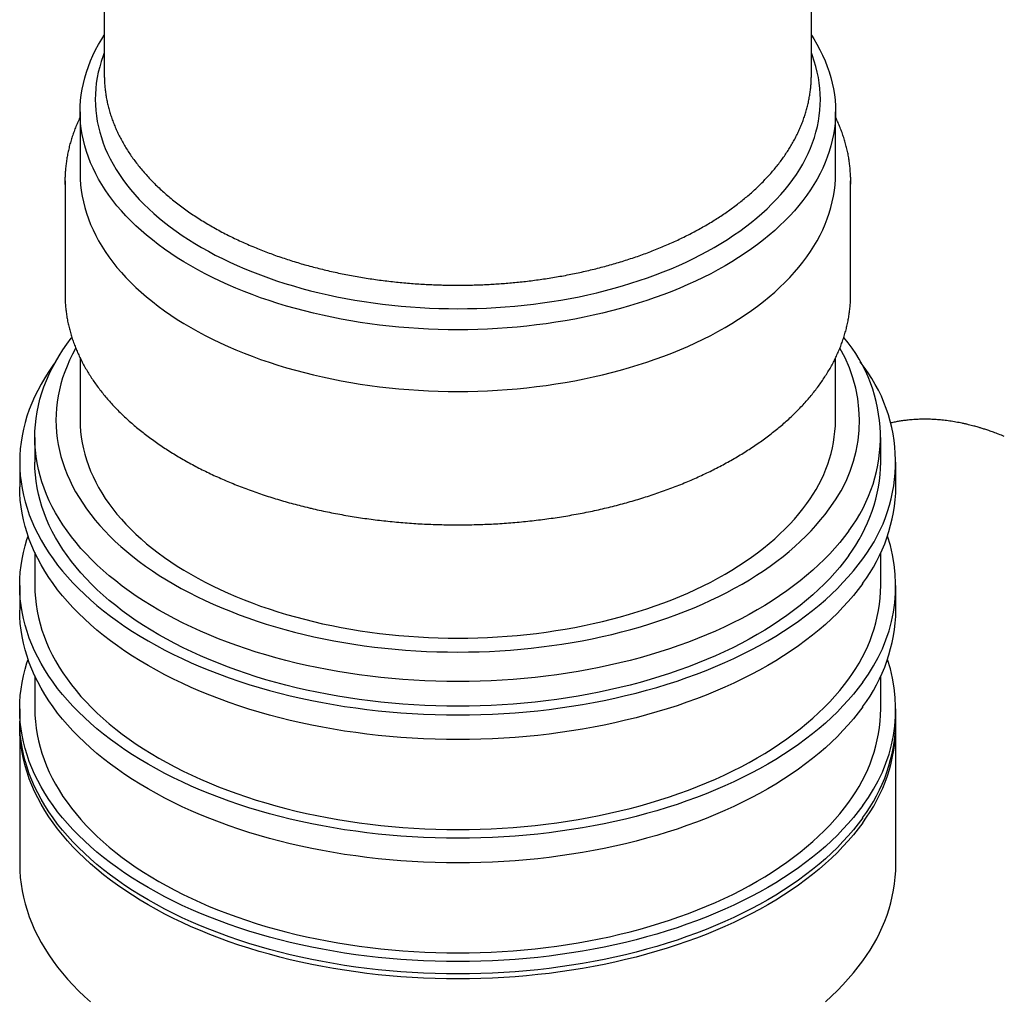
# Model space of a CAD drawing. Header units: millimetres. Extents: x 8 to 763, y 12 to 958.
# Tile 12 of 33: x 702 to 734, y 221 to 253. Entities that reach past the tile are written whole.
import ezdxf

# ---------------------------------------------------------------- set-up
doc = ezdxf.new("R2010")
doc.units = ezdxf.units.MM

msp = doc.modelspace()

# ---------------------------------------------------------------- linework, layer by layer
at = {"color": 7, "linetype": 'Continuous', "lineweight": 30}
for p, q in [((728.092, 251.624), (728.092, 268.406)), ((704.692, 261.413), (704.692, 251.624)), ((703.892, 250.399), (703.892, 248.357)), ((728.892, 248.357), (728.892, 250.399)), ((703.392, 248.113), (703.392, 244.356)), ((729.392, 244.356), (729.392, 248.113)), ((729.39, 244.233), (729.392, 244.356)), ((703.892, 242.25), (703.892, 240.192)), ((728.892, 240.192), (728.892, 242.251)), ((702.392, 239.621), (702.392, 238.804)), ((730.392, 238.804), (730.392, 239.621)), ((701.892, 238.804), (701.892, 237.987)), ((730.892, 237.987), (730.892, 238.804)), ((702.392, 235.808), (702.392, 234.721)), ((730.392, 234.721), (730.392, 235.808)), ((701.892, 234.721), (701.892, 233.905)), ((730.892, 233.905), (730.892, 234.721)), ((702.392, 231.726), (702.392, 230.639)), ((730.392, 230.639), (730.392, 231.726)), ((701.892, 230.639), (701.892, 230.23)), ((730.892, 230.23), (730.892, 230.639)), ((701.892, 230.067), (701.892, 225.494)), ((730.892, 225.494), (730.892, 230.067))]:
    msp.add_line(p, q, dxfattribs=at)
at = {"color": 7, "linetype": 'Continuous', "lineweight": 30, "flags": 128}
for points in [[(728.092, 252.939), (728.173, 252.81), (728.278, 252.631), (728.376, 252.451), (728.464, 252.269), (728.545, 252.086), (728.618, 251.902), (728.681, 251.717), (728.737, 251.531), (728.784, 251.344), (728.823, 251.156), (728.853, 250.968), (728.874, 250.779), (728.887, 250.591), (728.892, 250.402), (728.888, 250.213), (728.875, 250.024), (728.854, 249.836), (728.824, 249.647), (728.785, 249.46), (728.739, 249.273), (728.683, 249.087), (728.62, 248.901), (728.547, 248.717), (728.467, 248.534), (728.378, 248.352), (728.281, 248.172), (728.176, 247.993), (728.063, 247.815), (727.942, 247.64), (727.813, 247.466), (727.676, 247.295), (727.532, 247.125), (727.379, 246.958), (727.219, 246.793), (727.052, 246.631), (726.878, 246.471), (726.696, 246.314), (726.507, 246.16), (726.312, 246.008), (726.109, 245.86), (725.9, 245.715), (725.684, 245.572), (725.462, 245.434), (725.234, 245.298), (725, 245.166), (724.76, 245.038), (724.514, 244.914), (724.262, 244.793), (724.005, 244.676), (723.743, 244.563), (723.476, 244.453), (723.204, 244.348), (722.927, 244.248), (722.646, 244.151), (722.361, 244.059), (722.071, 243.971), (721.778, 243.887), (721.48, 243.808), (721.18, 243.733), (720.876, 243.663), (720.569, 243.598), (720.259, 243.537), (719.947, 243.481), (719.632, 243.429), (719.315, 243.383), (718.995, 243.341), (718.675, 243.304), (718.352, 243.272), (718.028, 243.245), (717.703, 243.223), (717.377, 243.205), (717.051, 243.193), (716.724, 243.185), (716.397, 243.183), (716.069, 243.185), (715.742, 243.192), (715.416, 243.205), (715.09, 243.222), (714.765, 243.244), (714.441, 243.271), (714.119, 243.303), (713.798, 243.34), (713.478, 243.381), (713.161, 243.428), (712.846, 243.479), (712.534, 243.535), (712.224, 243.596), (711.917, 243.661), (711.613, 243.731), (711.312, 243.805), (711.015, 243.884), (710.721, 243.968), (710.432, 244.056), (710.146, 244.148), (709.865, 244.245), (709.588, 244.345), (709.316, 244.45), (709.048, 244.559), (708.786, 244.672), (708.529, 244.789), (708.277, 244.91), (708.031, 245.034), (707.791, 245.163), (707.556, 245.294), (707.328, 245.43), (707.106, 245.568), (706.89, 245.71), (706.68, 245.855), (706.478, 246.004), (706.282, 246.155), (706.093, 246.309), (705.911, 246.466), (705.736, 246.626), (705.569, 246.788), (705.409, 246.953), (705.256, 247.12), (705.112, 247.29), (704.974, 247.461), (704.845, 247.635), (704.724, 247.81), (704.61, 247.987), (704.505, 248.166), (704.408, 248.347), (704.319, 248.528), (704.238, 248.712), (704.166, 248.896), (704.102, 249.081), (704.046, 249.267), (703.999, 249.454), (703.961, 249.642), (703.931, 249.83), (703.909, 250.018), (703.896, 250.207), (703.892, 250.396), (703.896, 250.585), (703.909, 250.774), (703.93, 250.962), (703.96, 251.15), (703.998, 251.338), (704.045, 251.525), (704.1, 251.711), (704.164, 251.896), (704.236, 252.081), (704.316, 252.264), (704.405, 252.446), (704.502, 252.626), (704.607, 252.805), (704.692, 252.939)], [(704.692, 252.346), (704.653, 252.245), (704.592, 252.067), (704.539, 251.888), (704.494, 251.709), (704.457, 251.529), (704.428, 251.348), (704.408, 251.167), (704.396, 250.986), (704.392, 250.804), (704.396, 250.623), (704.408, 250.442), (704.429, 250.261), (704.458, 250.08), (704.495, 249.9), (704.54, 249.721), (704.594, 249.542), (704.655, 249.364), (704.724, 249.187), (704.802, 249.012), (704.887, 248.837), (704.98, 248.664), (705.082, 248.492), (705.19, 248.322), (705.307, 248.154), (705.431, 247.987), (705.563, 247.822), (705.702, 247.66), (705.848, 247.499), (706.002, 247.341), (706.162, 247.185), (706.33, 247.032), (706.505, 246.881), (706.686, 246.733), (706.874, 246.588), (707.069, 246.445), (707.27, 246.306), (707.477, 246.17), (707.69, 246.037), (707.91, 245.907), (708.135, 245.78), (708.366, 245.657), (708.602, 245.538), (708.844, 245.422), (709.09, 245.31), (709.342, 245.201), (709.599, 245.096), (709.86, 244.996), (710.126, 244.899), (710.396, 244.806), (710.67, 244.718), (710.948, 244.633), (711.23, 244.553), (711.515, 244.477), (711.804, 244.406), (712.096, 244.339), (712.39, 244.276), (712.688, 244.218), (712.988, 244.164), (713.29, 244.115), (713.595, 244.07), (713.901, 244.03), (714.21, 243.995), (714.519, 243.965), (714.83, 243.939), (715.142, 243.917), (715.455, 243.901), (715.768, 243.889), (716.082, 243.882), (716.396, 243.88), (716.711, 243.882), (717.024, 243.889), (717.338, 243.901), (717.651, 243.918), (717.963, 243.939), (718.274, 243.965), (718.583, 243.996), (718.891, 244.032), (719.198, 244.072), (719.502, 244.116), (719.804, 244.166), (720.104, 244.22), (720.402, 244.278), (720.697, 244.341), (720.988, 244.408), (721.277, 244.48), (721.562, 244.556), (721.844, 244.636), (722.122, 244.72), (722.396, 244.809), (722.666, 244.902), (722.931, 244.999), (723.192, 245.1), (723.449, 245.204), (723.701, 245.313), (723.947, 245.425), (724.189, 245.541), (724.425, 245.661), (724.655, 245.784), (724.88, 245.911), (725.099, 246.041), (725.313, 246.174), (725.52, 246.31), (725.72, 246.45), (725.915, 246.592), (726.103, 246.737), (726.284, 246.886), (726.458, 247.036), (726.626, 247.19), (726.786, 247.346), (726.94, 247.504), (727.086, 247.665), (727.225, 247.827), (727.356, 247.992), (727.48, 248.159), (727.596, 248.327), (727.705, 248.497), (727.806, 248.669), (727.899, 248.842), (727.984, 249.017), (728.061, 249.193), (728.13, 249.369), (728.192, 249.547), (728.245, 249.726), (728.29, 249.906), (728.326, 250.086), (728.355, 250.266), (728.375, 250.447), (728.388, 250.629), (728.392, 250.81), (728.387, 250.991), (728.375, 251.172), (728.354, 251.353), (728.325, 251.534), (728.288, 251.714), (728.243, 251.894), (728.19, 252.072), (728.128, 252.25), (728.092, 252.346)], [(703.892, 248.357), (703.892, 248.355), (703.896, 248.166), (703.909, 247.977), (703.931, 247.788), (703.961, 247.6), (703.999, 247.413), (704.046, 247.226), (704.102, 247.04), (704.166, 246.854), (704.238, 246.67), (704.319, 246.487), (704.408, 246.305), (704.505, 246.125), (704.61, 245.946), (704.724, 245.769), (704.845, 245.593), (704.974, 245.42), (705.112, 245.248), (705.256, 245.079), (705.409, 244.912), (705.569, 244.747), (705.736, 244.585), (705.911, 244.425), (706.093, 244.268), (706.282, 244.114), (706.478, 243.962), (706.68, 243.814), (706.89, 243.669), (707.106, 243.527), (707.328, 243.388), (707.556, 243.253), (707.791, 243.121), (708.031, 242.993), (708.277, 242.868), (708.529, 242.748), (708.786, 242.631), (709.048, 242.518), (709.316, 242.409), (709.588, 242.304), (709.865, 242.203), (710.146, 242.107), (710.432, 242.014), (710.721, 241.927), (711.015, 241.843), (711.312, 241.764), (711.613, 241.69), (711.917, 241.62), (712.224, 241.554), (712.534, 241.494), (712.846, 241.438), (713.161, 241.387), (713.478, 241.34), (713.798, 241.298), (714.119, 241.262), (714.441, 241.23), (714.765, 241.203), (715.09, 241.181), (715.416, 241.163), (715.742, 241.151), (716.069, 241.144), (716.397, 241.141), (716.724, 241.144), (717.051, 241.151), (717.377, 241.164), (717.703, 241.181), (718.028, 241.204), (718.352, 241.231), (718.675, 241.263), (718.995, 241.3), (719.315, 241.341), (719.632, 241.388), (719.947, 241.439), (720.259, 241.495), (720.569, 241.556), (720.876, 241.622), (721.18, 241.692), (721.48, 241.766), (721.778, 241.846), (722.071, 241.929), (722.361, 242.017), (722.646, 242.11), (722.927, 242.206), (723.204, 242.307), (723.476, 242.412), (723.743, 242.521), (724.005, 242.634), (724.262, 242.751), (724.514, 242.872), (724.76, 242.997), (725, 243.125), (725.234, 243.257), (725.462, 243.392), (725.684, 243.531), (725.9, 243.673), (726.109, 243.818), (726.312, 243.967), (726.507, 244.118), (726.696, 244.273), (726.878, 244.43), (727.052, 244.59), (727.219, 244.752), (727.379, 244.917), (727.532, 245.084), (727.676, 245.253), (727.813, 245.425), (727.942, 245.599), (728.063, 245.774), (728.176, 245.951), (728.281, 246.13), (728.378, 246.311), (728.467, 246.493), (728.547, 246.676), (728.62, 246.86), (728.683, 247.045), (728.739, 247.231), (728.785, 247.418), (728.824, 247.606), (728.854, 247.794), (728.875, 247.983), (728.888, 248.171), (728.892, 248.357)], [(703.393, 247.989), (703.392, 248.11), (703.393, 248.232)], [(729.39, 248.232), (729.392, 248.115), (729.39, 247.998)], [(703.392, 244.356), (703.392, 244.353), (703.393, 244.244)], [(729.328, 236.531), (729.184, 236.336), (729.03, 236.144), (728.868, 235.954), (728.698, 235.767), (728.519, 235.582), (728.332, 235.4), (728.136, 235.221), (727.933, 235.045), (727.721, 234.873), (727.502, 234.703), (727.275, 234.537), (727.041, 234.374), (726.799, 234.215), (726.551, 234.06), (726.295, 233.908), (726.033, 233.76), (725.764, 233.617), (725.488, 233.477), (725.206, 233.342), (724.919, 233.211), (724.625, 233.084), (724.326, 232.962), (724.021, 232.844), (723.711, 232.731), (723.396, 232.623), (723.077, 232.519), (722.752, 232.421), (722.424, 232.327), (722.091, 232.239), (721.754, 232.155), (721.414, 232.076), (721.07, 232.003), (720.723, 231.935), (720.373, 231.872), (720.021, 231.815), (719.665, 231.763), (719.308, 231.716), (718.948, 231.674), (718.587, 231.638), (718.225, 231.608), (717.861, 231.583), (717.496, 231.564), (717.13, 231.55), (716.764, 231.541), (716.397, 231.538), (716.031, 231.541), (715.665, 231.549), (715.299, 231.563), (714.934, 231.582), (714.57, 231.607), (714.207, 231.637), (713.846, 231.673), (713.486, 231.714), (713.129, 231.761), (712.774, 231.813), (712.421, 231.87), (712.071, 231.933), (711.724, 232.001), (711.38, 232.074), (711.039, 232.152), (710.702, 232.236), (710.37, 232.324), (710.041, 232.418), (709.716, 232.516), (709.396, 232.62), (709.081, 232.728), (708.771, 232.841), (708.467, 232.958), (708.167, 233.08), (707.873, 233.207), (707.586, 233.338), (707.304, 233.473), (707.028, 233.612), (706.759, 233.756), (706.496, 233.903), (706.24, 234.055), (705.991, 234.21), (705.75, 234.369), (705.515, 234.532), (705.288, 234.698), (705.069, 234.867), (704.857, 235.04), (704.653, 235.216), (704.458, 235.395), (704.27, 235.577), (704.091, 235.761), (703.92, 235.948), (703.758, 236.138), (703.604, 236.33), (703.46, 236.525), (703.324, 236.721), (703.197, 236.92), (703.079, 237.12), (702.97, 237.322), (702.87, 237.526), (702.78, 237.731), (702.699, 237.937), (702.627, 238.145), (702.565, 238.353), (702.512, 238.562), (702.469, 238.773), (702.435, 238.983), (702.411, 239.194), (702.397, 239.406), (702.392, 239.617), (702.396, 239.829), (702.411, 240.04), (702.434, 240.251), (702.468, 240.462), (702.511, 240.672), (702.563, 240.882), (702.625, 241.09), (702.696, 241.298), (702.777, 241.504), (702.867, 241.709), (702.967, 241.913), (703.075, 242.115), (703.193, 242.315), (703.32, 242.514), (703.455, 242.71), (703.6, 242.905), (703.618, 242.929)], [(703.747, 242.572), (703.741, 242.562), (703.638, 242.37), (703.544, 242.176), (703.458, 241.982), (703.381, 241.785), (703.313, 241.588), (703.255, 241.39), (703.205, 241.191), (703.164, 240.992), (703.132, 240.791), (703.11, 240.591), (703.096, 240.39), (703.092, 240.189), (703.096, 239.988), (703.11, 239.787), (703.133, 239.587), (703.165, 239.386), (703.206, 239.187), (703.256, 238.988), (703.315, 238.79), (703.383, 238.593), (703.46, 238.397), (703.546, 238.202), (703.641, 238.009), (703.744, 237.817), (703.856, 237.626), (703.977, 237.438), (704.106, 237.251), (704.244, 237.066), (704.39, 236.884), (704.544, 236.704), (704.706, 236.526), (704.876, 236.35), (705.054, 236.178), (705.24, 236.008), (705.434, 235.841), (705.635, 235.677), (705.843, 235.516), (706.059, 235.358), (706.282, 235.203), (706.511, 235.052), (706.748, 234.905), (706.991, 234.761), (707.24, 234.621), (707.496, 234.484), (707.758, 234.352), (708.026, 234.223), (708.299, 234.099), (708.578, 233.979), (708.863, 233.863), (709.152, 233.751), (709.447, 233.644), (709.746, 233.541), (710.05, 233.443), (710.358, 233.35), (710.671, 233.261), (710.987, 233.177), (711.307, 233.097), (711.63, 233.023), (711.957, 232.954), (712.287, 232.889), (712.619, 232.829), (712.954, 232.775), (713.292, 232.726), (713.632, 232.681), (713.973, 232.642), (714.316, 232.608), (714.661, 232.579), (715.007, 232.556), (715.353, 232.538), (715.701, 232.525), (716.049, 232.517), (716.397, 232.514), (716.745, 232.517), (717.093, 232.525), (717.44, 232.538), (717.787, 232.557), (718.133, 232.58), (718.477, 232.609), (718.821, 232.643), (719.162, 232.683), (719.502, 232.727), (719.839, 232.777), (720.174, 232.831), (720.507, 232.891), (720.836, 232.956), (721.163, 233.025), (721.486, 233.1), (721.806, 233.179), (722.122, 233.263), (722.434, 233.352), (722.743, 233.446), (723.046, 233.544), (723.345, 233.647), (723.64, 233.754), (723.929, 233.866), (724.213, 233.982), (724.492, 234.103), (724.766, 234.227), (725.033, 234.356), (725.295, 234.488), (725.551, 234.625), (725.8, 234.765), (726.043, 234.909), (726.279, 235.057), (726.509, 235.208), (726.731, 235.363), (726.946, 235.52), (727.155, 235.682), (727.356, 235.846), (727.549, 236.013), (727.735, 236.183), (727.912, 236.356), (728.082, 236.531), (728.244, 236.709), (728.398, 236.889), (728.544, 237.072), (728.681, 237.257)], [(703.078, 242.12), (702.993, 242.004), (702.853, 241.801), (702.721, 241.595), (702.6, 241.387), (702.487, 241.178), (702.384, 240.967), (702.291, 240.755), (702.207, 240.541), (702.133, 240.326), (702.069, 240.11), (702.015, 239.893), (701.971, 239.676), (701.936, 239.457), (701.911, 239.239), (701.897, 239.02), (701.892, 238.801), (701.897, 238.582), (701.912, 238.363), (701.937, 238.144), (701.972, 237.926), (702.016, 237.708), (702.071, 237.491), (702.136, 237.275), (702.21, 237.06), (702.294, 236.847), (702.387, 236.634), (702.49, 236.423), (702.603, 236.214), (702.725, 236.007), (702.857, 235.801), (702.998, 235.598), (703.148, 235.396), (703.307, 235.197), (703.475, 235.001), (703.652, 234.807), (703.837, 234.616), (704.031, 234.427), (704.234, 234.242), (704.445, 234.06), (704.664, 233.881), (704.892, 233.706), (705.127, 233.534), (705.37, 233.365), (705.62, 233.2), (705.878, 233.04), (706.143, 232.883), (706.415, 232.73), (706.694, 232.581), (706.979, 232.437), (707.271, 232.297), (707.569, 232.161), (707.873, 232.03), (708.184, 231.904), (708.499, 231.782), (708.82, 231.665), (709.147, 231.553), (709.478, 231.446), (709.814, 231.344), (710.154, 231.247), (710.499, 231.156), (710.848, 231.069), (711.201, 230.988), (711.557, 230.912), (711.916, 230.842), (712.279, 230.777), (712.644, 230.718), (713.012, 230.664), (713.383, 230.616), (713.755, 230.573), (714.129, 230.536), (714.505, 230.504), (714.882, 230.479), (715.26, 230.459), (715.639, 230.445), (716.018, 230.436), (716.397, 230.433), (716.777, 230.436), (717.156, 230.445), (717.535, 230.459), (717.913, 230.479), (718.29, 230.505), (718.666, 230.537), (719.04, 230.574), (719.412, 230.617), (719.782, 230.665), (720.15, 230.719), (720.515, 230.779), (720.878, 230.844), (721.237, 230.915), (721.593, 230.99), (721.946, 231.072), (722.295, 231.158), (722.639, 231.25), (722.98, 231.347), (723.316, 231.449), (723.647, 231.556), (723.973, 231.669), (724.294, 231.786), (724.609, 231.907), (724.919, 232.034), (725.223, 232.165), (725.521, 232.301), (725.813, 232.441), (726.098, 232.586), (726.377, 232.734), (726.649, 232.887), (726.914, 233.044), (727.171, 233.205), (727.421, 233.37), (727.664, 233.539), (727.899, 233.711), (728.126, 233.886), (728.345, 234.065), (728.556, 234.248), (728.758, 234.433), (728.952, 234.621), (729.137, 234.813), (729.314, 235.007), (729.482, 235.203), (729.64, 235.402), (729.79, 235.604), (729.79, 235.604)], [(703.892, 240.192), (703.892, 240.189), (703.896, 240), (703.909, 239.812), (703.931, 239.623), (703.961, 239.435), (703.999, 239.247), (704.046, 239.06), (704.102, 238.874), (704.166, 238.689), (704.238, 238.505), (704.319, 238.322), (704.408, 238.14), (704.505, 237.959), (704.61, 237.781), (704.724, 237.603), (704.845, 237.428), (704.974, 237.254), (705.112, 237.083), (705.256, 236.913), (705.409, 236.746), (705.569, 236.582), (705.736, 236.419), (705.911, 236.26), (706.093, 236.102), (706.282, 235.948), (706.478, 235.797), (706.68, 235.649), (706.89, 235.503), (707.106, 235.361), (707.328, 235.223), (707.556, 235.088), (707.791, 234.956), (708.031, 234.828), (708.277, 234.703), (708.529, 234.582), (708.786, 234.465), (709.048, 234.352), (709.316, 234.243), (709.588, 234.139), (709.865, 234.038), (710.146, 233.941), (710.432, 233.849), (710.721, 233.761), (711.015, 233.678), (711.312, 233.599), (711.613, 233.524), (711.917, 233.454), (712.224, 233.389), (712.534, 233.328), (712.846, 233.272), (713.161, 233.221), (713.478, 233.175), (713.798, 233.133), (714.119, 233.096), (714.441, 233.064), (714.765, 233.037), (715.09, 233.015), (715.416, 232.998), (715.742, 232.986), (716.069, 232.978), (716.397, 232.976), (716.724, 232.979), (717.051, 232.986), (717.377, 232.998), (717.703, 233.016), (718.028, 233.038), (718.352, 233.065), (718.675, 233.097), (718.995, 233.134), (719.315, 233.176), (719.632, 233.223), (719.947, 233.274), (720.259, 233.33), (720.569, 233.391), (720.876, 233.456), (721.18, 233.526), (721.48, 233.601), (721.778, 233.68), (722.071, 233.764), (722.361, 233.852), (722.646, 233.944), (722.927, 234.041), (723.204, 234.142), (723.476, 234.247), (723.743, 234.356), (724.005, 234.469), (724.262, 234.586), (724.514, 234.707), (724.76, 234.831), (725, 234.96), (725.234, 235.092), (725.462, 235.227), (725.684, 235.366), (725.9, 235.508), (726.109, 235.653), (726.312, 235.801), (726.507, 235.953), (726.696, 236.107), (726.878, 236.264), (727.052, 236.424), (727.219, 236.587), (727.379, 236.751), (727.532, 236.919), (727.676, 237.088), (727.813, 237.26), (727.942, 237.433)], [(729.328, 235.714), (729.184, 235.52), (729.03, 235.327), (728.868, 235.138), (728.698, 234.95), (728.519, 234.766), (728.332, 234.584), (728.136, 234.405), (727.933, 234.229), (727.721, 234.056), (727.502, 233.886), (727.275, 233.72), (727.041, 233.558), (726.799, 233.398), (726.551, 233.243), (726.295, 233.091), (726.033, 232.944), (725.764, 232.8), (725.488, 232.66), (725.206, 232.525), (724.919, 232.394), (724.625, 232.267), (724.326, 232.145), (724.021, 232.028), (723.711, 231.915), (723.396, 231.806), (723.077, 231.703), (722.752, 231.604), (722.424, 231.511), (722.091, 231.422), (721.754, 231.338), (721.414, 231.26), (721.07, 231.187), (720.723, 231.118), (720.373, 231.056), (720.021, 230.998), (719.665, 230.946), (719.308, 230.899), (718.948, 230.858), (718.587, 230.822), (718.225, 230.791), (717.861, 230.767), (717.496, 230.747), (717.13, 230.733), (716.764, 230.725), (716.397, 230.722), (716.031, 230.725), (715.665, 230.733), (715.299, 230.747), (714.934, 230.766), (714.57, 230.791), (714.207, 230.821), (713.846, 230.857), (713.486, 230.898), (713.129, 230.944), (712.774, 230.996), (712.421, 231.054), (712.071, 231.117), (711.724, 231.184), (711.38, 231.258), (711.039, 231.336), (710.702, 231.419), (710.37, 231.508), (710.041, 231.601), (709.716, 231.7), (709.396, 231.803), (709.081, 231.911), (708.771, 232.024), (708.467, 232.142), (708.167, 232.264), (707.873, 232.39), (707.586, 232.521), (707.304, 232.656), (707.028, 232.796), (706.759, 232.939), (706.496, 233.087), (706.24, 233.238), (705.991, 233.394), (705.75, 233.553), (705.515, 233.715), (705.288, 233.881), (705.069, 234.051), (704.857, 234.224), (704.653, 234.399), (704.458, 234.578), (704.27, 234.76), (704.091, 234.945), (703.92, 235.132), (703.758, 235.322), (703.604, 235.514), (703.46, 235.708), (703.324, 235.905), (703.197, 236.103), (703.079, 236.303), (702.97, 236.505), (702.87, 236.709), (702.78, 236.914), (702.699, 237.12), (702.627, 237.328), (702.565, 237.536), (702.512, 237.746), (702.469, 237.956), (702.435, 238.167), (702.411, 238.378), (702.397, 238.589), (702.392, 238.801), (702.392, 238.804)], [(729.79, 234.787), (729.64, 234.586), (729.482, 234.387), (729.314, 234.19), (729.137, 233.996), (728.952, 233.805), (728.758, 233.617), (728.556, 233.431), (728.345, 233.249), (728.126, 233.07), (727.899, 232.894), (727.664, 232.722), (727.421, 232.554), (727.171, 232.389), (726.914, 232.228), (726.649, 232.071), (726.377, 231.918), (726.098, 231.769), (725.813, 231.624), (725.521, 231.484), (725.223, 231.349), (724.919, 231.217), (724.609, 231.091), (724.294, 230.969), (723.973, 230.852), (723.647, 230.74), (723.316, 230.633), (722.98, 230.531), (722.639, 230.434), (722.295, 230.342), (721.946, 230.255), (721.593, 230.174), (721.237, 230.098), (720.878, 230.027), (720.515, 229.962), (720.15, 229.903), (719.782, 229.849), (719.412, 229.8), (719.04, 229.758), (718.666, 229.72), (718.29, 229.689), (717.913, 229.663), (717.535, 229.643), (717.156, 229.628), (716.777, 229.62), (716.397, 229.617), (716.018, 229.62), (715.639, 229.628), (715.26, 229.642), (714.882, 229.662), (714.505, 229.688), (714.129, 229.719), (713.755, 229.756), (713.383, 229.799), (713.012, 229.847), (712.644, 229.901), (712.279, 229.961), (711.916, 230.025), (711.557, 230.096), (711.201, 230.172), (710.848, 230.253), (710.499, 230.339), (710.154, 230.431), (709.814, 230.528), (709.478, 230.63), (709.147, 230.737), (708.82, 230.849), (708.499, 230.965), (708.184, 231.087), (707.873, 231.213), (707.569, 231.345), (707.271, 231.48), (706.979, 231.62), (706.694, 231.765), (706.415, 231.913), (706.143, 232.066), (705.878, 232.223), (705.62, 232.384), (705.37, 232.549), (705.127, 232.717), (704.892, 232.889), (704.664, 233.065), (704.445, 233.243), (704.234, 233.426), (704.031, 233.611), (703.837, 233.799), (703.652, 233.99), (703.475, 234.184), (703.307, 234.381), (703.148, 234.58), (702.998, 234.781), (702.857, 234.985), (702.725, 235.19), (702.603, 235.398), (702.49, 235.607), (702.387, 235.818), (702.294, 236.03), (702.21, 236.244), (702.136, 236.459), (702.071, 236.675), (702.016, 236.892), (701.972, 237.109), (701.937, 237.327), (701.912, 237.546), (701.897, 237.765), (701.892, 237.984), (701.892, 237.987)], [(729.79, 231.521), (729.64, 231.32), (729.482, 231.121), (729.314, 230.924), (729.137, 230.73), (728.952, 230.539), (728.758, 230.35), (728.556, 230.165), (728.345, 229.983), (728.126, 229.804), (727.899, 229.628), (727.664, 229.456), (727.421, 229.287), (727.171, 229.123), (726.914, 228.962), (726.649, 228.805), (726.377, 228.652), (726.098, 228.503), (725.813, 228.358), (725.521, 228.218), (725.223, 228.082), (724.919, 227.951), (724.609, 227.825), (724.294, 227.703), (723.973, 227.586), (723.647, 227.474), (723.316, 227.367), (722.98, 227.264), (722.639, 227.167), (722.295, 227.076), (721.946, 226.989), (721.593, 226.908), (721.237, 226.832), (720.878, 226.761), (720.515, 226.696), (720.15, 226.637), (719.782, 226.583), (719.412, 226.534), (719.04, 226.491), (718.666, 226.454), (718.29, 226.423), (717.913, 226.397), (717.535, 226.377), (717.156, 226.362), (716.777, 226.354), (716.397, 226.351), (716.018, 226.353), (715.639, 226.362), (715.26, 226.376), (714.882, 226.396), (714.505, 226.422), (714.129, 226.453), (713.755, 226.49), (713.383, 226.533), (713.012, 226.581), (712.644, 226.635), (712.279, 226.694), (711.916, 226.759), (711.557, 226.83), (711.201, 226.905), (710.848, 226.986), (710.499, 227.073), (710.154, 227.165), (709.814, 227.261), (709.478, 227.363), (709.147, 227.47), (708.82, 227.582), (708.499, 227.699), (708.184, 227.821), (707.873, 227.947), (707.569, 228.078), (707.271, 228.214), (706.979, 228.354), (706.694, 228.498), (706.415, 228.647), (706.143, 228.8), (705.878, 228.957), (705.62, 229.118), (705.37, 229.282), (705.127, 229.451), (704.892, 229.623), (704.664, 229.798), (704.445, 229.977), (704.234, 230.159), (704.031, 230.345), (703.837, 230.533), (703.652, 230.724), (703.475, 230.918), (703.307, 231.115), (703.148, 231.314), (702.998, 231.515), (702.857, 231.718), (702.725, 231.924), (702.603, 232.131), (702.49, 232.341), (702.387, 232.552), (702.294, 232.764), (702.21, 232.978), (702.136, 233.193), (702.071, 233.409), (702.016, 233.625), (701.972, 233.843), (701.937, 234.061), (701.912, 234.28), (701.897, 234.499), (701.892, 234.718), (701.897, 234.937), (701.911, 235.156), (701.936, 235.375), (701.971, 235.593), (702.015, 235.811), (702.069, 236.027), (702.133, 236.243), (702.17, 236.354)], [(702.392, 234.721), (702.392, 234.718), (702.397, 234.506), (702.411, 234.295), (702.435, 234.084), (702.469, 233.873), (702.512, 233.663), (702.565, 233.454), (702.627, 233.245), (702.699, 233.038), (702.78, 232.831), (702.87, 232.626), (702.97, 232.423), (703.079, 232.221), (703.197, 232.02), (703.324, 231.822), (703.46, 231.625), (703.604, 231.431), (703.758, 231.239), (703.92, 231.049), (704.091, 230.862), (704.27, 230.677), (704.458, 230.496), (704.653, 230.317), (704.857, 230.141), (705.069, 229.968), (705.288, 229.799), (705.515, 229.633), (705.75, 229.47), (705.991, 229.311), (706.24, 229.156), (706.496, 229.004), (706.759, 228.857), (707.028, 228.713), (707.304, 228.574), (707.586, 228.438), (707.873, 228.307), (708.167, 228.181), (708.467, 228.059), (708.771, 227.941), (709.081, 227.829), (709.396, 227.72), (709.716, 227.617), (710.041, 227.519), (710.37, 227.425), (710.702, 227.337), (711.039, 227.253), (711.38, 227.175), (711.724, 227.102), (712.071, 227.034), (712.421, 226.971), (712.774, 226.914), (713.129, 226.862), (713.486, 226.815), (713.846, 226.774), (714.207, 226.738), (714.57, 226.708), (714.934, 226.683), (715.299, 226.664), (715.665, 226.65), (716.031, 226.642), (716.397, 226.639), (716.764, 226.642), (717.13, 226.65), (717.496, 226.664), (717.861, 226.684), (718.225, 226.709), (718.587, 226.739), (718.948, 226.775), (719.308, 226.817), (719.665, 226.863), (720.021, 226.915), (720.373, 226.973), (720.723, 227.036), (721.07, 227.104), (721.414, 227.177), (721.754, 227.256), (722.091, 227.339), (722.424, 227.428), (722.752, 227.522), (723.077, 227.62), (723.396, 227.724), (723.711, 227.832), (724.021, 227.945), (724.326, 228.062), (724.625, 228.185), (724.919, 228.311), (725.206, 228.442), (725.488, 228.578), (725.764, 228.717), (726.033, 228.861), (726.295, 229.009), (726.551, 229.16), (726.799, 229.316), (727.041, 229.475), (727.275, 229.638), (727.502, 229.804), (727.721, 229.973), (727.933, 230.146), (728.136, 230.322), (728.332, 230.501), (728.519, 230.683), (728.698, 230.868), (728.868, 231.055), (729.03, 231.245), (729.184, 231.437), (729.328, 231.631)], [(729.79, 230.704), (729.64, 230.503), (729.482, 230.304), (729.314, 230.107), (729.137, 229.913), (728.952, 229.722), (728.758, 229.534), (728.556, 229.349), (728.345, 229.166), (728.126, 228.987), (727.899, 228.812), (727.664, 228.639), (727.421, 228.471), (727.171, 228.306), (726.914, 228.145), (726.649, 227.988), (726.377, 227.835), (726.098, 227.686), (725.813, 227.542), (725.521, 227.402), (725.223, 227.266), (724.919, 227.135), (724.609, 227.008), (724.294, 226.886), (723.973, 226.769), (723.647, 226.657), (723.316, 226.55), (722.98, 226.448), (722.639, 226.351), (722.295, 226.259), (721.946, 226.172), (721.593, 226.091), (721.237, 226.015), (720.878, 225.945), (720.515, 225.88), (720.15, 225.82), (719.782, 225.766), (719.412, 225.718), (719.04, 225.675), (718.666, 225.638), (718.29, 225.606), (717.913, 225.58), (717.535, 225.56), (717.156, 225.546), (716.777, 225.537), (716.397, 225.534), (716.018, 225.537), (715.639, 225.545), (715.26, 225.56), (714.882, 225.58), (714.505, 225.605), (714.129, 225.637), (713.755, 225.674), (713.383, 225.716), (713.012, 225.765), (712.644, 225.818), (712.279, 225.878), (711.916, 225.943), (711.557, 226.013), (711.201, 226.089), (710.848, 226.17), (710.499, 226.256), (710.154, 226.348), (709.814, 226.445), (709.478, 226.547), (709.147, 226.654), (708.82, 226.766), (708.499, 226.883), (708.184, 227.004), (707.873, 227.131), (707.569, 227.262), (707.271, 227.397), (706.979, 227.537), (706.694, 227.682), (706.415, 227.831), (706.143, 227.983), (705.878, 228.14), (705.62, 228.301), (705.37, 228.466), (705.127, 228.634), (704.892, 228.806), (704.664, 228.982), (704.445, 229.161), (704.234, 229.343), (704.031, 229.528), (703.837, 229.717), (703.652, 229.908), (703.475, 230.102), (703.307, 230.298), (703.148, 230.497), (702.998, 230.698), (702.857, 230.902), (702.725, 231.107), (702.603, 231.315), (702.49, 231.524), (702.387, 231.735), (702.294, 231.947), (702.21, 232.161), (702.136, 232.376), (702.071, 232.592), (702.016, 232.809), (701.972, 233.026), (701.937, 233.245), (701.912, 233.463), (701.897, 233.682), (701.892, 233.901), (701.892, 233.905)], [(729.79, 227.438), (729.64, 227.237), (729.482, 227.038), (729.314, 226.841), (729.137, 226.647), (728.952, 226.456), (728.758, 226.268), (728.556, 226.082), (728.345, 225.9), (728.126, 225.721), (727.899, 225.545), (727.664, 225.373), (727.421, 225.205), (727.171, 225.04), (726.914, 224.879), (726.649, 224.722), (726.377, 224.569), (726.098, 224.42), (725.813, 224.276), (725.521, 224.135), (725.223, 224), (724.919, 223.868), (724.609, 223.742), (724.294, 223.62), (723.973, 223.503), (723.647, 223.391), (723.316, 223.284), (722.98, 223.182), (722.639, 223.085), (722.295, 222.993), (721.946, 222.906), (721.593, 222.825), (721.237, 222.749), (720.878, 222.679), (720.515, 222.614), (720.15, 222.554), (719.782, 222.5), (719.412, 222.451), (719.04, 222.409), (718.666, 222.371), (718.29, 222.34), (717.913, 222.314), (717.535, 222.294), (717.156, 222.28), (716.777, 222.271), (716.397, 222.268), (716.018, 222.271), (715.639, 222.279), (715.26, 222.293), (714.882, 222.313), (714.505, 222.339), (714.129, 222.37), (713.755, 222.407), (713.383, 222.45), (713.012, 222.498), (712.644, 222.552), (712.279, 222.612), (711.916, 222.677), (711.557, 222.747), (711.201, 222.823), (710.848, 222.904), (710.499, 222.99), (710.154, 223.082), (709.814, 223.179), (709.478, 223.281), (709.147, 223.388), (708.82, 223.5), (708.499, 223.617), (708.184, 223.738), (707.873, 223.865), (707.569, 223.996), (707.271, 224.131), (706.979, 224.271), (706.694, 224.416), (706.415, 224.564), (706.143, 224.717), (705.878, 224.874), (705.62, 225.035), (705.37, 225.2), (705.127, 225.368), (704.892, 225.54), (704.664, 225.716), (704.445, 225.895), (704.234, 226.077), (704.031, 226.262), (703.837, 226.45), (703.652, 226.642), (703.475, 226.835), (703.307, 227.032), (703.148, 227.231), (702.998, 227.432), (702.857, 227.636), (702.725, 227.841), (702.603, 228.049), (702.49, 228.258), (702.387, 228.469), (702.294, 228.681), (702.21, 228.895), (702.136, 229.11), (702.071, 229.326), (702.016, 229.543), (701.972, 229.76), (701.937, 229.978), (701.912, 230.197), (701.897, 230.416), (701.892, 230.635), (701.897, 230.854), (701.911, 231.073), (701.936, 231.292), (701.971, 231.51), (702.015, 231.728), (702.069, 231.945), (702.133, 232.161), (702.17, 232.272)], [(702.392, 230.639), (702.392, 230.635), (702.397, 230.424), (702.411, 230.212), (702.435, 230.001), (702.469, 229.791), (702.512, 229.58), (702.565, 229.371), (702.627, 229.163), (702.699, 228.955), (702.78, 228.749), (702.87, 228.544), (702.97, 228.34), (703.079, 228.138), (703.197, 227.938), (703.324, 227.739), (703.46, 227.543), (703.604, 227.348), (703.758, 227.156), (703.92, 226.967), (704.091, 226.779), (704.27, 226.595), (704.458, 226.413), (704.653, 226.234), (704.857, 226.058), (705.069, 225.885), (705.288, 225.716), (705.515, 225.55), (705.75, 225.387), (705.991, 225.228), (706.24, 225.073), (706.496, 224.921), (706.759, 224.774), (707.028, 224.63), (707.304, 224.491), (707.586, 224.356), (707.873, 224.225), (708.167, 224.098), (708.467, 223.976), (708.771, 223.859), (709.081, 223.746), (709.396, 223.638), (709.716, 223.534), (710.041, 223.436), (710.37, 223.342), (710.702, 223.254), (711.039, 223.171), (711.38, 223.092), (711.724, 223.019), (712.071, 222.951), (712.421, 222.888), (712.774, 222.831), (713.129, 222.779), (713.486, 222.732), (713.846, 222.691), (714.207, 222.656), (714.57, 222.625), (714.934, 222.6), (715.299, 222.581), (715.665, 222.567), (716.031, 222.559), (716.397, 222.557), (716.764, 222.559), (717.13, 222.568), (717.496, 222.582), (717.861, 222.601), (718.225, 222.626), (718.587, 222.657), (718.948, 222.692), (719.308, 222.734), (719.665, 222.781), (720.021, 222.833), (720.373, 222.89), (720.723, 222.953), (721.07, 223.021), (721.414, 223.094), (721.754, 223.173), (722.091, 223.257), (722.424, 223.345), (722.752, 223.439), (723.077, 223.537), (723.396, 223.641), (723.711, 223.749), (724.021, 223.862), (724.326, 223.98), (724.625, 224.102), (724.919, 224.229), (725.206, 224.36), (725.488, 224.495), (725.764, 224.635), (726.033, 224.778), (726.295, 224.926), (726.551, 225.078), (726.799, 225.233), (727.041, 225.392), (727.275, 225.555), (727.502, 225.721), (727.721, 225.891), (727.933, 226.063), (728.136, 226.239), (728.332, 226.418), (728.519, 226.6), (728.698, 226.785), (728.868, 226.972), (729.03, 227.162), (729.184, 227.354), (729.328, 227.549)], [(729.79, 227.03), (729.64, 226.829), (729.482, 226.63), (729.314, 226.433), (729.137, 226.239), (728.952, 226.048), (728.758, 225.859), (728.556, 225.674), (728.345, 225.492), (728.126, 225.313), (727.899, 225.137), (727.664, 224.965), (727.421, 224.796), (727.171, 224.632), (726.914, 224.471), (726.649, 224.314), (726.377, 224.161), (726.098, 224.012), (725.813, 223.867), (725.521, 223.727), (725.223, 223.591), (724.919, 223.46), (724.609, 223.334), (724.294, 223.212), (723.973, 223.095), (723.647, 222.983), (723.316, 222.876), (722.98, 222.773), (722.639, 222.676), (722.295, 222.585), (721.946, 222.498), (721.593, 222.417), (721.237, 222.341), (720.878, 222.27), (720.515, 222.205), (720.15, 222.146), (719.782, 222.092), (719.412, 222.043), (719.04, 222), (718.666, 221.963), (718.29, 221.932), (717.913, 221.906), (717.535, 221.886), (717.156, 221.871), (716.777, 221.863), (716.397, 221.86), (716.018, 221.862), (715.639, 221.871), (715.26, 221.885), (714.882, 221.905), (714.505, 221.931), (714.129, 221.962), (713.755, 221.999), (713.383, 222.042), (713.012, 222.09), (712.644, 222.144), (712.279, 222.203), (711.916, 222.268), (711.557, 222.339), (711.201, 222.414), (710.848, 222.496), (710.499, 222.582), (710.154, 222.674), (709.814, 222.77), (709.478, 222.872), (709.147, 222.979), (708.82, 223.091), (708.499, 223.208), (708.184, 223.33), (707.873, 223.456), (707.569, 223.587), (707.271, 223.723), (706.979, 223.863), (706.694, 224.007), (706.415, 224.156), (706.143, 224.309), (705.878, 224.466), (705.62, 224.627), (705.37, 224.791), (705.127, 224.96), (704.892, 225.132), (704.664, 225.307), (704.445, 225.486), (704.234, 225.669), (704.031, 225.854), (703.837, 226.042), (703.652, 226.233), (703.475, 226.427), (703.307, 226.624), (703.148, 226.823), (702.998, 227.024), (702.857, 227.227), (702.725, 227.433), (702.603, 227.64), (702.49, 227.85), (702.387, 228.061), (702.294, 228.273), (702.21, 228.487), (702.136, 228.702), (702.071, 228.918), (702.016, 229.134), (701.972, 229.352), (701.937, 229.57), (701.912, 229.789), (701.897, 230.008), (701.892, 230.227), (701.892, 230.23)], [(729.79, 226.867), (729.64, 226.665), (729.482, 226.466), (729.314, 226.27), (729.137, 226.076), (728.952, 225.885), (728.758, 225.696), (728.556, 225.511), (728.345, 225.329), (728.126, 225.149), (727.899, 224.974), (727.664, 224.802), (727.421, 224.633), (727.171, 224.468), (726.914, 224.307), (726.649, 224.15), (726.377, 223.997), (726.098, 223.849), (725.813, 223.704), (725.521, 223.564), (725.223, 223.428), (724.919, 223.297), (724.609, 223.17), (724.294, 223.049), (723.973, 222.932), (723.647, 222.819), (723.316, 222.712), (722.98, 222.61), (722.639, 222.513), (722.295, 222.421), (721.946, 222.335), (721.593, 222.253), (721.237, 222.178), (720.878, 222.107), (720.515, 222.042), (720.15, 221.982), (719.782, 221.928), (719.412, 221.88), (719.04, 221.837), (718.666, 221.8), (718.29, 221.768), (717.913, 221.743), (717.535, 221.722), (717.156, 221.708), (716.777, 221.699), (716.397, 221.696), (716.018, 221.699), (715.639, 221.708), (715.26, 221.722), (714.882, 221.742), (714.505, 221.767), (714.129, 221.799), (713.755, 221.836), (713.383, 221.879), (713.012, 221.927), (712.644, 221.981), (712.279, 222.04), (711.916, 222.105), (711.557, 222.175), (711.201, 222.251), (710.848, 222.332), (710.499, 222.419), (710.154, 222.51), (709.814, 222.607), (709.478, 222.709), (709.147, 222.816), (708.82, 222.928), (708.499, 223.045), (708.184, 223.167), (707.873, 223.293), (707.569, 223.424), (707.271, 223.56), (706.979, 223.7), (706.694, 223.844), (706.415, 223.993), (706.143, 224.146), (705.878, 224.303), (705.62, 224.463), (705.37, 224.628), (705.127, 224.797), (704.892, 224.969), (704.664, 225.144), (704.445, 225.323), (704.234, 225.505), (704.031, 225.69), (703.837, 225.879), (703.652, 226.07), (703.475, 226.264), (703.307, 226.46), (703.148, 226.659), (702.998, 226.861), (702.857, 227.064), (702.725, 227.27), (702.603, 227.477), (702.49, 227.686), (702.387, 227.897), (702.294, 228.11), (702.21, 228.323), (702.136, 228.538), (702.071, 228.754), (702.016, 228.971), (701.972, 229.189), (701.937, 229.407), (701.912, 229.626), (701.897, 229.845), (701.892, 230.064), (701.892, 230.149)], [(701.892, 225.494), (701.892, 225.491), (701.897, 225.272), (701.912, 225.053), (701.937, 224.834), (701.972, 224.616), (702.016, 224.398), (702.071, 224.182), (702.136, 223.966), (702.21, 223.751), (702.294, 223.537), (702.387, 223.325), (702.49, 223.114), (702.603, 222.905), (702.725, 222.697), (702.857, 222.491), (702.998, 222.288), (703.148, 222.087), (703.307, 221.888), (703.475, 221.691), (703.652, 221.497), (703.837, 221.306), (704.031, 221.118), (704.234, 220.933)], [(728.556, 220.938), (728.758, 221.124), (728.952, 221.312), (729.137, 221.503), (729.314, 221.697), (729.482, 221.894), (729.64, 222.093), (729.79, 222.294)]]:
    msp.add_lwpolyline(points, dxfattribs=at)
at = {"color": 7, "linetype": 'Continuous', "lineweight": 30}
for centre, radius, start, end in [((725.272, 239.628), 5.104, 322.6296, 40.2676), ((724.92, 240.178), 4.762, 322.1681, 30.1727), ((725.605, 238.808), 5.271, 322.5632, 38.9299), ((724.184, 240.27), 4.709, 322.9571, 359.0552), ((725.073, 238.907), 5.319, 323.1182, 358.8942), ((725.383, 238.094), 5.509, 323.1182, 358.8942), ((725.669, 234.709), 5.21, 322.27, 18.4049), ((725.119, 234.808), 5.274, 322.9571, 359.0552), ((725.383, 234.011), 5.509, 323.1182, 358.8942), ((725.669, 230.627), 5.21, 322.27, 18.4049), ((725.119, 230.726), 5.274, 322.9571, 359.0552), ((725.383, 230.337), 5.509, 323.1182, 358.8942), ((725.443, 230.15), 5.448, 322.9328, 359.9809), ((725.431, 225.584), 5.462, 322.9571, 359.0552)]:
    msp.add_arc(centre, radius, start, end, dxfattribs=at)
for points, knots in [([(704.692, 251.623), (704.692, 251.577), (704.693, 251.476), (704.702, 251.321), (704.716, 251.157), (704.738, 250.993), (704.765, 250.829), (704.8, 250.665), (704.84, 250.501), (704.888, 250.338), (704.942, 250.174), (705.002, 250.012), (705.069, 249.849), (705.143, 249.687), (705.224, 249.526), (705.311, 249.366), (705.405, 249.207), (705.505, 249.049), (705.612, 248.892), (705.726, 248.737), (705.846, 248.583), (705.973, 248.431), (706.106, 248.28), (706.245, 248.131), (706.39, 247.985), (706.542, 247.84), (706.7, 247.698), (706.863, 247.558), (707.032, 247.42), (707.208, 247.285), (707.388, 247.153), (707.574, 247.023), (707.766, 246.896), (707.963, 246.772), (708.164, 246.651), (708.371, 246.533), (708.583, 246.418), (708.792, 246.31), (709.005, 246.205), (709.215, 246.107), (709.436, 246.008), (709.653, 245.915), (709.873, 245.826), (710.089, 245.743), (710.307, 245.662), (710.528, 245.585), (710.752, 245.51), (710.979, 245.439), (711.208, 245.37), (711.439, 245.305), (711.673, 245.242), (711.909, 245.183), (712.147, 245.126), (712.387, 245.073), (712.628, 245.023), (712.872, 244.976), (713.116, 244.933), (713.362, 244.892), (713.61, 244.855), (713.858, 244.821), (714.107, 244.79), (714.356, 244.762), (714.606, 244.738), (714.855, 244.717), (715.102, 244.699), (715.346, 244.685), (715.58, 244.674), (715.79, 244.667), (715.973, 244.662), (716.168, 244.659), (716.307, 244.658), (716.392, 244.658)], [0, 0, 0, 0, 0.01213, 0.02652, 0.040949, 0.055421, 0.069942, 0.084516, 0.099147, 0.113838, 0.128593, 0.143414, 0.158301, 0.173255, 0.188276, 0.203364, 0.218516, 0.233731, 0.249005, 0.264335, 0.279718, 0.295149, 0.310626, 0.326143, 0.341697, 0.357284, 0.3729, 0.388542, 0.404207, 0.419892, 0.435594, 0.451311, 0.467042, 0.482785, 0.498539, 0.514303, 0.530076, 0.545858, 0.560031, 0.575788, 0.589953, 0.605729, 0.619884, 0.634036, 0.648183, 0.662325, 0.676462, 0.690593, 0.704719, 0.718839, 0.732953, 0.74706, 0.76116, 0.775253, 0.789337, 0.803413, 0.817477, 0.831528, 0.845565, 0.859582, 0.873575, 0.887535, 0.901449, 0.915294, 0.929029, 0.942569, 0.955706, 0.967765, 0.977203, 0.985949, 1, 1, 1, 1]), ([(716.392, 244.658), (716.486, 244.658), (716.619, 244.659), (716.813, 244.662), (716.979, 244.666), (717.176, 244.673), (717.383, 244.682), (717.599, 244.694), (717.823, 244.709), (718.051, 244.727), (718.284, 244.748), (718.519, 244.772), (718.756, 244.799), (718.994, 244.83), (719.233, 244.864), (719.473, 244.9), (719.713, 244.941), (719.952, 244.984), (720.191, 245.031), (720.43, 245.08), (720.667, 245.133), (720.902, 245.19), (721.137, 245.249), (721.369, 245.312), (721.6, 245.377), (721.829, 245.446), (722.055, 245.518), (722.28, 245.593), (722.501, 245.671), (722.72, 245.752), (722.937, 245.836), (723.15, 245.923), (723.36, 246.013), (723.567, 246.106), (723.771, 246.202), (723.972, 246.3), (724.169, 246.402), (724.362, 246.505), (724.551, 246.612), (724.737, 246.721), (724.918, 246.833), (725.096, 246.948), (725.269, 247.065), (725.438, 247.184), (725.602, 247.306), (725.763, 247.43), (725.918, 247.556), (726.069, 247.685), (726.215, 247.816), (726.356, 247.949), (726.492, 248.084), (726.623, 248.221), (726.749, 248.36), (726.87, 248.501), (726.985, 248.644), (727.096, 248.788), (727.2, 248.934), (727.299, 249.082), (727.393, 249.231), (727.481, 249.382), (727.563, 249.534), (727.64, 249.687), (727.71, 249.841), (727.775, 249.997), (727.834, 250.154), (727.887, 250.311), (727.934, 250.47), (727.975, 250.629), (728.01, 250.79), (728.039, 250.951), (728.062, 251.112), (728.078, 251.274), (728.088, 251.437), (728.092, 251.556), (728.091, 251.62), (728.091, 251.631)], [0, 0, 0, 0, 0.01559, 0.021805, 0.032138, 0.042856, 0.054348, 0.066341, 0.078724, 0.091411, 0.104338, 0.117459, 0.130739, 0.144153, 0.157677, 0.171297, 0.184999, 0.198772, 0.212606, 0.226495, 0.240432, 0.254411, 0.26843, 0.282482, 0.296566, 0.310679, 0.324817, 0.338979, 0.353162, 0.367366, 0.381588, 0.395827, 0.410082, 0.424352, 0.438636, 0.452932, 0.467241, 0.48156, 0.49589, 0.510229, 0.524577, 0.538933, 0.553295, 0.567664, 0.582038, 0.596416, 0.610797, 0.62518, 0.639564, 0.653947, 0.668329, 0.682708, 0.697083, 0.711453, 0.725816, 0.740171, 0.754517, 0.768852, 0.783177, 0.79749, 0.811791, 0.82608, 0.840358, 0.854625, 0.868882, 0.883132, 0.897377, 0.91162, 0.925864, 0.940113, 0.954371, 0.968643, 0.982934, 0.99725, 1, 1, 1, 1]), ([(703.892, 250.219), (703.889, 250.213), (703.858, 250.153), (703.807, 250.037), (703.737, 249.872), (703.674, 249.707), (703.618, 249.541), (703.567, 249.374), (703.523, 249.206), (703.486, 249.038), (703.454, 248.87), (703.429, 248.701), (703.41, 248.533), (703.398, 248.378), (703.395, 248.279), (703.394, 248.237)], [0, 0, 0, 0, 0.009399, 0.094298, 0.179082, 0.263749, 0.3483, 0.432739, 0.517069, 0.601298, 0.685435, 0.76949, 0.853477, 0.937408, 1, 1, 1, 1]), ([(729.39, 248.238), (729.39, 248.24), (729.389, 248.299), (729.382, 248.414), (729.368, 248.582), (729.348, 248.751), (729.321, 248.919), (729.288, 249.087), (729.248, 249.254), (729.202, 249.421), (729.15, 249.588), (729.092, 249.753), (729.028, 249.918), (728.961, 250.073), (728.913, 250.173), (728.892, 250.218)], [0, 0, 0, 0, 0.003235, 0.087131, 0.171035, 0.254964, 0.338933, 0.422958, 0.507052, 0.591227, 0.675494, 0.759861, 0.844335, 0.92892, 1, 1, 1, 1]), ([(703.394, 244.238), (703.395, 244.192), (703.398, 244.09), (703.411, 243.931), (703.43, 243.763), (703.455, 243.594), (703.486, 243.426), (703.524, 243.259), (703.568, 243.092), (703.619, 242.926), (703.675, 242.76), (703.738, 242.595), (703.807, 242.431), (703.882, 242.267), (703.963, 242.105), (704.051, 241.944), (704.144, 241.784), (704.244, 241.625), (704.349, 241.467), (704.46, 241.311), (704.578, 241.157), (704.701, 241.004), (704.83, 240.852), (704.964, 240.703), (705.104, 240.555), (705.25, 240.409), (705.401, 240.265), (705.558, 240.123), (705.72, 239.984), (705.887, 239.846), (706.059, 239.711), (706.236, 239.578), (706.418, 239.448), (706.605, 239.32), (706.797, 239.194), (706.993, 239.071), (707.194, 238.951), (707.4, 238.833), (707.609, 238.718), (707.823, 238.606), (708.041, 238.497), (708.263, 238.39), (708.489, 238.287), (708.719, 238.186), (708.953, 238.089), (709.19, 237.995), (709.43, 237.903), (709.674, 237.815), (709.921, 237.73), (710.172, 237.649), (710.425, 237.57), (710.681, 237.495), (710.94, 237.423), (711.201, 237.355), (711.378, 237.312), (711.467, 237.29)], [0, 0, 0, 0, 0.015203, 0.033803, 0.052408, 0.07102, 0.089645, 0.108283, 0.12694, 0.145615, 0.164313, 0.183034, 0.201779, 0.22055, 0.239346, 0.258167, 0.277013, 0.295883, 0.314775, 0.33369, 0.352625, 0.371578, 0.390549, 0.409535, 0.428535, 0.447546, 0.466569, 0.485601, 0.50464, 0.523686, 0.542737, 0.561793, 0.580851, 0.599912, 0.618974, 0.638037, 0.6571, 0.676163, 0.695224, 0.714285, 0.733344, 0.7524, 0.771455, 0.790508, 0.809558, 0.828606, 0.847652, 0.866695, 0.885736, 0.904774, 0.923809, 0.942843, 0.961874, 0.980902, 1, 1, 1, 1]), ([(711.467, 237.29), (711.513, 237.279), (711.648, 237.247), (711.874, 237.197), (712.143, 237.14), (712.415, 237.088), (712.689, 237.038), (712.964, 236.992), (713.241, 236.95), (713.519, 236.912), (713.799, 236.876), (714.08, 236.845), (714.363, 236.817), (714.646, 236.793), (714.93, 236.772), (715.215, 236.755), (715.5, 236.742), (715.786, 236.733), (716.072, 236.727), (716.358, 236.724), (716.644, 236.726), (716.93, 236.731), (717.216, 236.74), (717.501, 236.752), (717.786, 236.768), (718.07, 236.788), (718.354, 236.811), (718.636, 236.838), (718.918, 236.869), (719.198, 236.903), (719.477, 236.941), (719.754, 236.982), (720.03, 237.027), (720.304, 237.076), (720.576, 237.128), (720.846, 237.183), (721.114, 237.242), (721.38, 237.305), (721.643, 237.37), (721.904, 237.44), (722.162, 237.512), (722.417, 237.588), (722.67, 237.667), (722.919, 237.75), (723.166, 237.835), (723.409, 237.924), (723.649, 238.016), (723.885, 238.111), (724.118, 238.209), (724.347, 238.311), (724.572, 238.415), (724.793, 238.522), (725.01, 238.632), (725.223, 238.745), (725.432, 238.86), (725.636, 238.978), (725.836, 239.099), (726.032, 239.223), (726.222, 239.349), (726.408, 239.478), (726.59, 239.609), (726.766, 239.743), (726.937, 239.879), (727.103, 240.017), (727.264, 240.157), (727.419, 240.3), (727.569, 240.444), (727.714, 240.591), (727.853, 240.739), (727.986, 240.89), (728.114, 241.042), (728.236, 241.195), (728.352, 241.351), (728.462, 241.508), (728.566, 241.666), (728.664, 241.825), (728.756, 241.986), (728.842, 242.148), (728.922, 242.311), (728.996, 242.475), (729.063, 242.64), (729.125, 242.806), (729.18, 242.973), (729.228, 243.14), (729.271, 243.307), (729.307, 243.475), (729.337, 243.644), (729.36, 243.812), (729.377, 243.981), (729.387, 244.12), (729.389, 244.202), (729.389, 244.228)], [0, 0, 0, 0, 0.006008, 0.017401, 0.028792, 0.040183, 0.051572, 0.062961, 0.074348, 0.085735, 0.097121, 0.108506, 0.119891, 0.131275, 0.142658, 0.154042, 0.165425, 0.176807, 0.18819, 0.199572, 0.210954, 0.222337, 0.233719, 0.245102, 0.256485, 0.267868, 0.279252, 0.290636, 0.302021, 0.313406, 0.324793, 0.336179, 0.347567, 0.358956, 0.370345, 0.381736, 0.393128, 0.404521, 0.415915, 0.427311, 0.438708, 0.450106, 0.461506, 0.472908, 0.484311, 0.495715, 0.507122, 0.51853, 0.529939, 0.54135, 0.552763, 0.564177, 0.575593, 0.58701, 0.598428, 0.609847, 0.621267, 0.632688, 0.644109, 0.65553, 0.666951, 0.678371, 0.689789, 0.701206, 0.71262, 0.724031, 0.735438, 0.74684, 0.758237, 0.769627, 0.781009, 0.792384, 0.803748, 0.815102, 0.826445, 0.837775, 0.849092, 0.860394, 0.871682, 0.882955, 0.894213, 0.905454, 0.916681, 0.927893, 0.93909, 0.950275, 0.961447, 0.972609, 0.983763, 0.994909, 1, 1, 1, 1]), ([(734.477, 239.653), (734.415, 239.678), (734.296, 239.726), (734.126, 239.789), (733.974, 239.843), (733.84, 239.887), (733.722, 239.924), (733.622, 239.954), (733.539, 239.977), (733.461, 239.998), (733.38, 240.02), (733.288, 240.042), (733.187, 240.066), (733.049, 240.096), (732.875, 240.129), (732.669, 240.162), (732.466, 240.188), (732.268, 240.207), (732.079, 240.218), (731.897, 240.223), (731.715, 240.222), (731.527, 240.214), (731.346, 240.2), (731.18, 240.181), (731.034, 240.16), (730.894, 240.135), (730.789, 240.114), (730.729, 240.099), (730.714, 240.096)], [0, 0, 0, 0, 0.047819, 0.091264, 0.13033, 0.165011, 0.195302, 0.221198, 0.242694, 0.259788, 0.281745, 0.305622, 0.331737, 0.360081, 0.413015, 0.467329, 0.522059, 0.574314, 0.624834, 0.672984, 0.72098, 0.771964, 0.825887, 0.869633, 0.910405, 0.948111, 0.987874, 1, 1, 1, 1])]:
    msp.add_open_spline(points, degree=3, knots=knots, dxfattribs=at)

doc.saveas('drawing.dxf')
